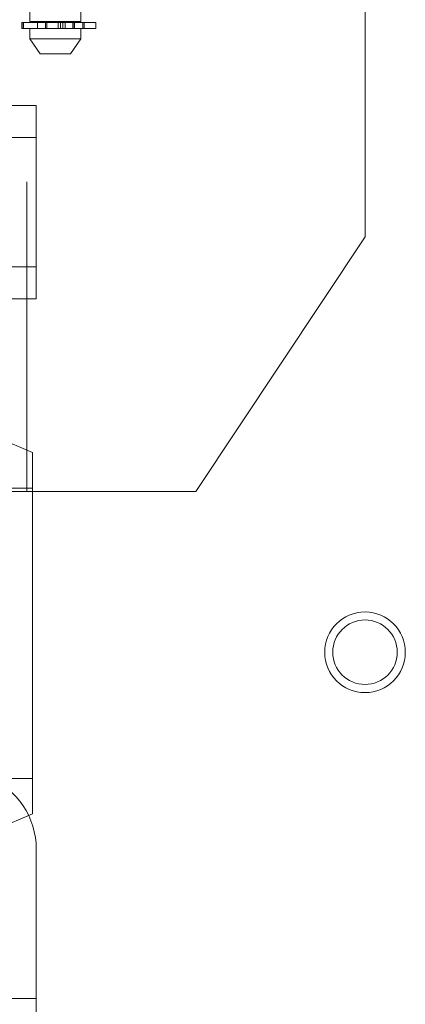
# Model space of a CAD drawing. Header units: inches. Extents: x 0.2 to 10.8, y 0.2 to 8.2.
# Tile 79 of 103: x 6.058 to 6.182, y 3.612 to 3.93. Entities that reach past the tile are written whole.
import ezdxf

# ---------------------------------------------------------------- set-up
doc = ezdxf.new("R2010")
doc.units = ezdxf.units.IN
doc.header["$MEASUREMENT"] = 0
doc.linetypes.add('HIDDEN', pattern=[0.07500000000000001, 0.05, -0.025])

msp = doc.modelspace()

# ---------------------------------------------------------------- linework, layer by layer
at = {"color": 7, "linetype": 'HIDDEN', "lineweight": 18}
for p, q in [((6.060091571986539, 3.778094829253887), (6.060091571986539, 4.32992816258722)), ((6.060091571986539, 3.778094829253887), (6.060091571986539, 4.32992816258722)), ((6.061093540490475, 4.175949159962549), (6.061093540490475, 3.929886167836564)), ((6.077497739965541, 3.929886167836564), (6.077497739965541, 4.175949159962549)), ((6.169341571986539, 3.86033441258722), (6.169341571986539, 3.942573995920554)), ((6.077497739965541, 3.929886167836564), (6.061093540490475, 3.929886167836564)), ((6.063554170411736, 3.929886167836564), (6.063554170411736, 3.927589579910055)), ((6.075037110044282, 3.927589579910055), (6.075037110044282, 3.929886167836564)), ((6.058459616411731, 3.929558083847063), (6.058580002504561, 3.929558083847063)), ((6.058459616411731, 3.929558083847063), (6.058459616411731, 3.927589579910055)), ((6.058580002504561, 3.927589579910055), (6.058459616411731, 3.927589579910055)), ((6.058580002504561, 3.927589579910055), (6.058580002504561, 3.929558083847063)), ((6.058580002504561, 3.929558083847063), (6.082418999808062, 3.929558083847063)), ((6.058580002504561, 3.929558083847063), (6.058580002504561, 3.927589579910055)), ((6.082418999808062, 3.927589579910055), (6.058580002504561, 3.927589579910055)), ((6.058973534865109, 3.929558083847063), (6.058973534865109, 3.927589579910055)), ((6.058973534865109, 3.927589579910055), (6.058973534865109, 3.929558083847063)), ((6.061093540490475, 3.927589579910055), (6.061093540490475, 3.924308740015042)), ((6.066090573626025, 3.927589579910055), (6.066090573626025, 3.929558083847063)), ((6.066090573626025, 3.929558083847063), (6.066090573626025, 3.927589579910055)), ((6.066546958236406, 3.929558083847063), (6.066546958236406, 3.927589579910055)), ((6.066546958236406, 3.927589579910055), (6.066546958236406, 3.929558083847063)), ((6.070205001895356, 3.927589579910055), (6.070205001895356, 3.929558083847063)), ((6.070205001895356, 3.929558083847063), (6.070205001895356, 3.927589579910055)), ((6.070942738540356, 3.929558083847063), (6.070942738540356, 3.927589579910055)), ((6.070942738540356, 3.927589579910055), (6.070942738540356, 3.929558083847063)), ((6.071667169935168, 3.927589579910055), (6.071667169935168, 3.929558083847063)), ((6.071667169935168, 3.929558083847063), (6.071667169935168, 3.927589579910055)), ((6.072515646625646, 3.929558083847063), (6.072515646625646, 3.927589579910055)), ((6.072515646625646, 3.927589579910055), (6.072515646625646, 3.929558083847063)), ((6.074956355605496, 3.929558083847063), (6.074956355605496, 3.927589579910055)), ((6.074964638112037, 3.929558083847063), (6.074964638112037, 3.927589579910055)), ((6.074964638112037, 3.927589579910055), (6.074964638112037, 3.929558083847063)), ((6.075037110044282, 3.927589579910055), (6.075037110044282, 3.929558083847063)), ((6.075442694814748, 3.927589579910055), (6.075442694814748, 3.929558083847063)), ((6.075442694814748, 3.929558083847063), (6.075442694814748, 3.927589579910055)), ((6.077497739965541, 3.924308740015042), (6.077497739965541, 3.927589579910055)), ((6.078146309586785, 3.929558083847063), (6.078146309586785, 3.927589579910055)), ((6.078146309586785, 3.927589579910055), (6.078146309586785, 3.929558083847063)), ((6.078596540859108, 3.927589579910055), (6.078596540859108, 3.929558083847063)), ((6.078596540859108, 3.929558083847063), (6.078596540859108, 3.927589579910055)), ((6.078632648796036, 3.927589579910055), (6.078632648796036, 3.929558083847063)), ((6.082418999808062, 3.927589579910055), (6.082418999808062, 3.929558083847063)), ((6.061093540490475, 3.924308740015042), (6.077497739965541, 3.924308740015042)), ((6.061093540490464, 3.924308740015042), (6.064374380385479, 3.919387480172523)), ((6.07421690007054, 3.919387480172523), (6.077497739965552, 3.924308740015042)), ((6.064374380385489, 3.919387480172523), (6.074216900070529, 3.919387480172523)), ((6.050635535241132, 3.902766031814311), (6.063135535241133, 3.902766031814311)), ((6.063135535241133, 3.902766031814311), (6.063135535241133, 3.892349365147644)), ((6.050635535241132, 3.892349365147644), (6.063135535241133, 3.892349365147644)), ((6.063135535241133, 3.850682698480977), (6.063135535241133, 3.892349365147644)), ((6.169341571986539, 3.86033441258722), (6.11471657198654, 3.778094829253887)), ((6.050635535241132, 3.850682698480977), (6.063135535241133, 3.850682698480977)), ((6.063135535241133, 3.850682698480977), (6.063135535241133, 3.84026603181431)), ((6.050635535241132, 3.84026603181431), (6.063135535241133, 3.84026603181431)), ((6.061913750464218, 3.790656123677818), (6.032747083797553, 3.803156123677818)), ((6.061913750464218, 3.790656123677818), (6.06191375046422, 3.732322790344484)), ((6.061913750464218, 3.779197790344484), (5.978580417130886, 3.779197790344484)), ((6.060091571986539, 3.778094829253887), (6.051091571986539, 3.778094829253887)), ((6.11471657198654, 3.778094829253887), (6.060091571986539, 3.778094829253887)), ((6.06191375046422, 3.732322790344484), (6.061913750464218, 3.67398945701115)), ((5.978580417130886, 3.685447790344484), (6.061913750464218, 3.685447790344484)), ((6.032747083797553, 3.661489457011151), (6.061913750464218, 3.673989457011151)), ((6.063135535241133, 3.6143411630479), (6.063135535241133, 3.662603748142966)), ((6.050635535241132, 3.6143411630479), (6.063135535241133, 3.6143411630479)), ((6.050635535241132, 3.6143411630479), (6.063135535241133, 3.6143411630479)), ((6.063135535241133, 3.6143411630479), (6.063135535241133, 3.603924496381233))]:
    msp.add_line(p, q, dxfattribs=at)
for radius in [0.01302083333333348, 0.01041666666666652]:
    msp.add_circle((6.169341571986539, 3.726178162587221), radius, dxfattribs=at)
msp.add_arc((6.038135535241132, 3.662603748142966), 0.02500000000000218, 0, 67.98061864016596, dxfattribs=at)

doc.saveas('drawing.dxf')
